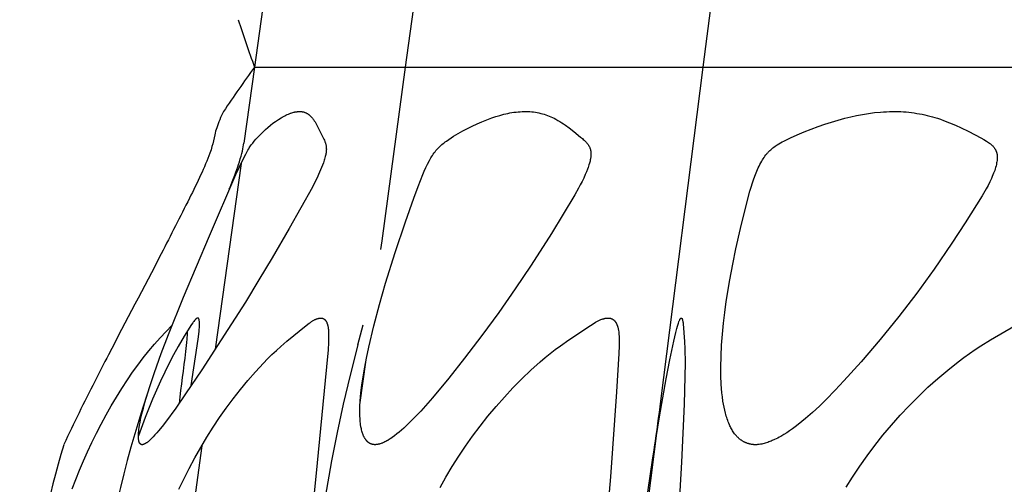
# Model space of a CAD drawing. Header units: millimetres. Extents: x 1250 to 1725, y 0 to 1655.
# Tile 220 of 256: x 1291 to 1328, y 1554 to 1572. Entities that reach past the tile are written whole.
import ezdxf

# ---------------------------------------------------------------- set-up
doc = ezdxf.new("R2010")
doc.units = ezdxf.units.MM
doc.header["$MEASUREMENT"] = 0
doc.layers.add('Crea2D$visibili$tangenti', color=7, linetype='Continuous', true_color=0x000000)

msp = doc.modelspace()

# ---------------------------------------------------------------- linework, layer by layer
at = {"layer": 'Crea2D$visibili$tangenti'}
for p, q in [((1316.8, 1569.947), (1318.346, 1582.164)), ((1305.565, 1569.947), (1306.439, 1576.431)), ((1300.258, 1572.804), (1299.86, 1569.947)), ((1299.86, 1569.947), (1299.461, 1567.076)), ((1299.86, 1569.947), (1305.565, 1569.947)), ((1304.68, 1563.385), (1305.565, 1569.947)), ((1305.565, 1569.947), (1316.8, 1569.947)), ((1315.204, 1557.335), (1316.8, 1569.947)), ((1316.8, 1569.947), (1333.225, 1569.947)), ((1299.354, 1566.307), (1298.378, 1559.291)), ((1304.629, 1563.058), (1304.68, 1563.385)), ((1303.762, 1559.457), (1303.964, 1560.216)), ((1303.843, 1557.187), (1304.073, 1558.892)), ((1313.3, 1542.295), (1315.076, 1556.326)), ((1297.871, 1555.645), (1296.107, 1542.968))]:
    msp.add_line(p, q, dxfattribs=at)
for points in [[(1295.619, 1555.685), (1295.618, 1555.685), (1295.616, 1555.685), (1295.614, 1555.685), (1295.612, 1555.685), (1295.611, 1555.686), (1295.609, 1555.686), (1295.608, 1555.686), (1295.606, 1555.686), (1295.604, 1555.686), (1295.603, 1555.687), (1295.601, 1555.687), (1295.599, 1555.687), (1295.598, 1555.688), (1295.596, 1555.688), (1295.595, 1555.688), (1295.593, 1555.689), (1295.592, 1555.689), (1295.59, 1555.69), (1295.589, 1555.69), (1295.587, 1555.691), (1295.584, 1555.692), (1295.581, 1555.693), (1295.578, 1555.695), (1295.575, 1555.696), (1295.573, 1555.698), (1295.57, 1555.699), (1295.567, 1555.701), (1295.564, 1555.703), (1295.562, 1555.705), (1295.559, 1555.707), (1295.557, 1555.709), (1295.554, 1555.711), (1295.552, 1555.713), (1295.549, 1555.715), (1295.547, 1555.718), (1295.545, 1555.72), (1295.543, 1555.722), (1295.54, 1555.725), (1295.538, 1555.727), (1295.536, 1555.73), (1295.534, 1555.732), (1295.532, 1555.735), (1295.529, 1555.739), (1295.527, 1555.742), (1295.524, 1555.746), (1295.522, 1555.75), (1295.519, 1555.754), (1295.517, 1555.759), (1295.515, 1555.763), (1295.513, 1555.767), (1295.511, 1555.771), (1295.509, 1555.776), (1295.507, 1555.78), (1295.505, 1555.784), (1295.503, 1555.789), (1295.502, 1555.793), (1295.499, 1555.802), (1295.496, 1555.811), (1295.494, 1555.821), (1295.492, 1555.83), (1295.49, 1555.839), (1295.488, 1555.849), (1295.487, 1555.858), (1295.484, 1555.877), (1295.481, 1555.906), (1295.479, 1555.934), (1295.477, 1555.963), (1295.477, 1555.991), (1295.477, 1556.019), (1295.477, 1556.048), (1295.48, 1556.104), (1295.483, 1556.144), (1295.487, 1556.183), (1295.496, 1556.262), (1295.507, 1556.341), (1295.52, 1556.42), (1295.54, 1556.529), (1295.562, 1556.637), (1295.61, 1556.852), (1295.664, 1557.066), (1295.723, 1557.279), (1295.896, 1557.85), (1296.084, 1558.416), (1296.341, 1559.132), (1296.611, 1559.842), (1297.179, 1561.253), (1298.155, 1563.575), (1299.159, 1565.885), (1299.293, 1566.178), (1299.433, 1566.467), (1299.532, 1566.664), (1299.584, 1566.761), (1299.612, 1566.809), (1299.64, 1566.856), (1299.664, 1566.894), (1299.689, 1566.932), (1299.74, 1567.007), (1299.794, 1567.079), (1299.85, 1567.15), (1299.908, 1567.22), (1299.968, 1567.288), (1300.03, 1567.354), (1300.093, 1567.419), (1300.181, 1567.506), (1300.272, 1567.59), (1300.365, 1567.671), (1300.46, 1567.749), (1300.558, 1567.824), (1300.657, 1567.896), (1300.76, 1567.965), (1300.864, 1568.03), (1300.909, 1568.056), (1300.955, 1568.082), (1301, 1568.106), (1301.047, 1568.13), (1301.094, 1568.152), (1301.141, 1568.173), (1301.189, 1568.193), (1301.214, 1568.202), (1301.238, 1568.211), (1301.275, 1568.223), (1301.313, 1568.234), (1301.35, 1568.243), (1301.369, 1568.248), (1301.388, 1568.252), (1301.407, 1568.255), (1301.426, 1568.259), (1301.446, 1568.262), (1301.465, 1568.264), (1301.484, 1568.266), (1301.503, 1568.268), (1301.523, 1568.269), (1301.542, 1568.269), (1301.56, 1568.269), (1301.578, 1568.269), (1301.595, 1568.269), (1301.612, 1568.268), (1301.629, 1568.267), (1301.646, 1568.265), (1301.663, 1568.263), (1301.68, 1568.26), (1301.697, 1568.256), (1301.714, 1568.252), (1301.73, 1568.247), (1301.747, 1568.242), (1301.763, 1568.237), (1301.779, 1568.231), (1301.795, 1568.224), (1301.811, 1568.217), (1301.826, 1568.209), (1301.841, 1568.201), (1301.856, 1568.192), (1301.871, 1568.183), (1301.886, 1568.173), (1301.9, 1568.163), (1301.914, 1568.152), (1301.928, 1568.141), (1301.941, 1568.13), (1301.955, 1568.118), (1301.967, 1568.106), (1301.98, 1568.093), (1301.992, 1568.081), (1302.005, 1568.068), (1302.016, 1568.054), (1302.028, 1568.041), (1302.051, 1568.014), (1302.068, 1567.991), (1302.084, 1567.969), (1302.101, 1567.946), (1302.116, 1567.923), (1302.147, 1567.875), (1302.175, 1567.827), (1302.203, 1567.778), (1302.281, 1567.629), (1302.433, 1567.325), (1302.48, 1567.222), (1302.497, 1567.183), (1302.514, 1567.143), (1302.521, 1567.122), (1302.529, 1567.102), (1302.536, 1567.082), (1302.542, 1567.061), (1302.549, 1567.036), (1302.555, 1567.011), (1302.56, 1566.985), (1302.564, 1566.959), (1302.568, 1566.934), (1302.569, 1566.921), (1302.57, 1566.908), (1302.571, 1566.895), (1302.572, 1566.882), (1302.572, 1566.869), (1302.573, 1566.856), (1302.573, 1566.841), (1302.572, 1566.825), (1302.572, 1566.81), (1302.571, 1566.795), (1302.568, 1566.765), (1302.564, 1566.734), (1302.56, 1566.704), (1302.554, 1566.674), (1302.548, 1566.644), (1302.542, 1566.614), (1302.531, 1566.567), (1302.518, 1566.52), (1302.505, 1566.473), (1302.491, 1566.427), (1302.46, 1566.334), (1302.427, 1566.243), (1302.391, 1566.152), (1302.276, 1565.885), (1302.221, 1565.765), (1302.165, 1565.647), (1302.046, 1565.414), (1301.169, 1563.846), (1300.53, 1562.744), (1300.029, 1561.907), (1299.517, 1561.075), (1298.468, 1559.428), (1297.868, 1558.517), (1297.259, 1557.612), (1296.886, 1557.071), (1296.498, 1556.54), (1296.371, 1556.375), (1296.24, 1556.214), (1296.172, 1556.134), (1296.103, 1556.057), (1296.032, 1555.98), (1295.959, 1555.906), (1295.913, 1555.861), (1295.89, 1555.84), (1295.866, 1555.819), (1295.841, 1555.798), (1295.816, 1555.778), (1295.803, 1555.769), (1295.79, 1555.759), (1295.776, 1555.75), (1295.763, 1555.742), (1295.746, 1555.732), (1295.738, 1555.727), (1295.729, 1555.722), (1295.72, 1555.717), (1295.712, 1555.713), (1295.703, 1555.709), (1295.694, 1555.705), (1295.685, 1555.701), (1295.676, 1555.698), (1295.667, 1555.695), (1295.662, 1555.694), (1295.657, 1555.692), (1295.653, 1555.691), (1295.648, 1555.69), (1295.643, 1555.689), (1295.638, 1555.688), (1295.634, 1555.687), (1295.629, 1555.687), (1295.624, 1555.686)], [(1304.414, 1555.685), (1304.402, 1555.686), (1304.389, 1555.687), (1304.377, 1555.688), (1304.364, 1555.689), (1304.352, 1555.691), (1304.339, 1555.693), (1304.327, 1555.696), (1304.314, 1555.699), (1304.302, 1555.702), (1304.29, 1555.705), (1304.278, 1555.709), (1304.266, 1555.713), (1304.254, 1555.718), (1304.242, 1555.723), (1304.231, 1555.728), (1304.219, 1555.734), (1304.213, 1555.737), (1304.207, 1555.74), (1304.196, 1555.747), (1304.184, 1555.755), (1304.173, 1555.762), (1304.162, 1555.77), (1304.152, 1555.779), (1304.141, 1555.787), (1304.131, 1555.796), (1304.121, 1555.806), (1304.111, 1555.815), (1304.102, 1555.825), (1304.093, 1555.835), (1304.084, 1555.845), (1304.075, 1555.856), (1304.066, 1555.867), (1304.058, 1555.877), (1304.048, 1555.891), (1304.038, 1555.906), (1304.029, 1555.92), (1304.02, 1555.935), (1304.011, 1555.949), (1304.003, 1555.964), (1303.995, 1555.98), (1303.987, 1555.995), (1303.98, 1556.01), (1303.973, 1556.026), (1303.966, 1556.042), (1303.959, 1556.058), (1303.947, 1556.09), (1303.936, 1556.123), (1303.924, 1556.162), (1303.913, 1556.201), (1303.903, 1556.241), (1303.894, 1556.281), (1303.886, 1556.321), (1303.879, 1556.362), (1303.867, 1556.443), (1303.86, 1556.499), (1303.854, 1556.554), (1303.845, 1556.666), (1303.839, 1556.778), (1303.836, 1556.89), (1303.837, 1557.002), (1303.84, 1557.114), (1303.852, 1557.338), (1303.864, 1557.49), (1303.878, 1557.642), (1303.915, 1557.946), (1303.959, 1558.248), (1304.01, 1558.549), (1304.088, 1558.958), (1304.173, 1559.366), (1304.364, 1560.177), (1304.578, 1560.982), (1304.811, 1561.782), (1305.177, 1562.946), (1305.561, 1564.104), (1305.871, 1565), (1306.035, 1565.444), (1306.21, 1565.885), (1306.269, 1566.021), (1306.331, 1566.155), (1306.396, 1566.287), (1306.465, 1566.417), (1306.52, 1566.515), (1306.549, 1566.563), (1306.579, 1566.611), (1306.61, 1566.658), (1306.641, 1566.705), (1306.675, 1566.75), (1306.709, 1566.794), (1306.744, 1566.835), (1306.78, 1566.875), (1306.817, 1566.913), (1306.856, 1566.951), (1306.895, 1566.987), (1306.936, 1567.023), (1306.977, 1567.057), (1307.02, 1567.091), (1307.063, 1567.123), (1307.106, 1567.155), (1307.196, 1567.217), (1307.287, 1567.277), (1307.379, 1567.334), (1307.551, 1567.438), (1307.726, 1567.537), (1307.903, 1567.632), (1308.082, 1567.722), (1308.264, 1567.806), (1308.448, 1567.886), (1308.634, 1567.96), (1308.822, 1568.029), (1308.971, 1568.079), (1309.121, 1568.124), (1309.273, 1568.165), (1309.349, 1568.183), (1309.426, 1568.2), (1309.503, 1568.215), (1309.58, 1568.229), (1309.657, 1568.24), (1309.735, 1568.25), (1309.812, 1568.258), (1309.89, 1568.264), (1309.969, 1568.268), (1310.047, 1568.269), (1310.083, 1568.269), (1310.118, 1568.269), (1310.188, 1568.268), (1310.257, 1568.265), (1310.326, 1568.259), (1310.396, 1568.252), (1310.465, 1568.242), (1310.533, 1568.231), (1310.601, 1568.217), (1310.669, 1568.201), (1310.734, 1568.184), (1310.797, 1568.165), (1310.861, 1568.144), (1310.924, 1568.121), (1310.986, 1568.097), (1311.047, 1568.071), (1311.108, 1568.043), (1311.168, 1568.014), (1311.242, 1567.975), (1311.316, 1567.934), (1311.388, 1567.891), (1311.459, 1567.846), (1311.529, 1567.8), (1311.599, 1567.753), (1311.735, 1567.654), (1311.921, 1567.51), (1312.171, 1567.306), (1312.238, 1567.248), (1312.271, 1567.218), (1312.303, 1567.188), (1312.335, 1567.157), (1312.366, 1567.125), (1312.389, 1567.099), (1312.412, 1567.073), (1312.423, 1567.059), (1312.434, 1567.046), (1312.444, 1567.032), (1312.455, 1567.018), (1312.465, 1567.004), (1312.474, 1566.989), (1312.483, 1566.975), (1312.492, 1566.96), (1312.5, 1566.945), (1312.508, 1566.93), (1312.515, 1566.914), (1312.519, 1566.906), (1312.522, 1566.898), (1312.527, 1566.884), (1312.532, 1566.87), (1312.537, 1566.855), (1312.541, 1566.841), (1312.545, 1566.826), (1312.549, 1566.811), (1312.552, 1566.796), (1312.554, 1566.781), (1312.557, 1566.765), (1312.559, 1566.75), (1312.56, 1566.735), (1312.561, 1566.719), (1312.562, 1566.704), (1312.563, 1566.688), (1312.563, 1566.673), (1312.563, 1566.657), (1312.563, 1566.635), (1312.562, 1566.614), (1312.56, 1566.592), (1312.558, 1566.57), (1312.556, 1566.548), (1312.553, 1566.527), (1312.55, 1566.505), (1312.546, 1566.484), (1312.538, 1566.441), (1312.528, 1566.399), (1312.517, 1566.356), (1312.506, 1566.314), (1312.489, 1566.259), (1312.472, 1566.205), (1312.454, 1566.15), (1312.434, 1566.096), (1312.393, 1565.99), (1312.348, 1565.885), (1312.289, 1565.753), (1312.227, 1565.624), (1312.162, 1565.496), (1312.093, 1565.37), (1311.951, 1565.12), (1311.068, 1563.665), (1310.308, 1562.471), (1309.704, 1561.571), (1309.082, 1560.684), (1308.442, 1559.81), (1307.786, 1558.948), (1307.193, 1558.198), (1306.582, 1557.462), (1306.135, 1556.955), (1305.904, 1556.709), (1305.665, 1556.47), (1305.499, 1556.313), (1305.414, 1556.237), (1305.327, 1556.163), (1305.239, 1556.091), (1305.148, 1556.022), (1305.056, 1555.956), (1305.008, 1555.924), (1304.96, 1555.893), (1304.891, 1555.85), (1304.855, 1555.829), (1304.819, 1555.81), (1304.783, 1555.791), (1304.746, 1555.773), (1304.709, 1555.757), (1304.69, 1555.749), (1304.671, 1555.742), (1304.64, 1555.73), (1304.608, 1555.72), (1304.593, 1555.716), (1304.577, 1555.711), (1304.561, 1555.707), (1304.545, 1555.703), (1304.528, 1555.7), (1304.512, 1555.697), (1304.496, 1555.694), (1304.48, 1555.691), (1304.463, 1555.689), (1304.447, 1555.688), (1304.43, 1555.686)], [(1318.775, 1555.685), (1318.756, 1555.685), (1318.736, 1555.686), (1318.717, 1555.687), (1318.698, 1555.688), (1318.678, 1555.69), (1318.659, 1555.692), (1318.64, 1555.695), (1318.621, 1555.698), (1318.602, 1555.701), (1318.583, 1555.705), (1318.564, 1555.709), (1318.545, 1555.714), (1318.526, 1555.719), (1318.508, 1555.725), (1318.489, 1555.731), (1318.471, 1555.737), (1318.452, 1555.744), (1318.434, 1555.751), (1318.416, 1555.758), (1318.398, 1555.766), (1318.381, 1555.774), (1318.363, 1555.782), (1318.346, 1555.791), (1318.328, 1555.8), (1318.311, 1555.81), (1318.295, 1555.82), (1318.278, 1555.83), (1318.262, 1555.84), (1318.245, 1555.851), (1318.23, 1555.862), (1318.214, 1555.873), (1318.198, 1555.885), (1318.181, 1555.898), (1318.165, 1555.912), (1318.148, 1555.926), (1318.132, 1555.941), (1318.116, 1555.955), (1318.101, 1555.97), (1318.086, 1555.986), (1318.071, 1556.001), (1318.056, 1556.017), (1318.042, 1556.034), (1318.028, 1556.05), (1318.014, 1556.067), (1317.987, 1556.101), (1317.962, 1556.136), (1317.937, 1556.172), (1317.913, 1556.209), (1317.891, 1556.246), (1317.869, 1556.285), (1317.848, 1556.323), (1317.828, 1556.362), (1317.809, 1556.402), (1317.791, 1556.442), (1317.768, 1556.495), (1317.746, 1556.549), (1317.725, 1556.603), (1317.706, 1556.658), (1317.688, 1556.712), (1317.671, 1556.768), (1317.654, 1556.823), (1317.639, 1556.879), (1317.612, 1556.991), (1317.588, 1557.105), (1317.567, 1557.219), (1317.548, 1557.333), (1317.526, 1557.492), (1317.508, 1557.651), (1317.494, 1557.81), (1317.483, 1557.97), (1317.47, 1558.29), (1317.467, 1558.611), (1317.474, 1559.027), (1317.493, 1559.443), (1317.524, 1559.857), (1317.564, 1560.271), (1317.613, 1560.684), (1317.67, 1561.097), (1317.805, 1561.918), (1317.916, 1562.503), (1318.037, 1563.085), (1318.212, 1563.853), (1318.398, 1564.619), (1318.564, 1565.258), (1318.611, 1565.416), (1318.66, 1565.573), (1318.714, 1565.73), (1318.772, 1565.885), (1318.824, 1566.015), (1318.852, 1566.08), (1318.881, 1566.144), (1318.912, 1566.207), (1318.943, 1566.269), (1318.976, 1566.331), (1319.011, 1566.393), (1319.04, 1566.441), (1319.07, 1566.489), (1319.101, 1566.537), (1319.133, 1566.583), (1319.167, 1566.628), (1319.202, 1566.673), (1319.22, 1566.694), (1319.239, 1566.715), (1319.257, 1566.736), (1319.277, 1566.757), (1319.295, 1566.775), (1319.313, 1566.794), (1319.351, 1566.829), (1319.39, 1566.863), (1319.429, 1566.896), (1319.47, 1566.928), (1319.512, 1566.958), (1319.555, 1566.988), (1319.598, 1567.017), (1319.657, 1567.053), (1319.718, 1567.089), (1319.779, 1567.122), (1319.841, 1567.155), (1319.966, 1567.217), (1320.093, 1567.276), (1320.353, 1567.391), (1320.615, 1567.501), (1320.879, 1567.605), (1321.146, 1567.704), (1321.394, 1567.79), (1321.644, 1567.87), (1321.895, 1567.945), (1322.149, 1568.014), (1322.37, 1568.068), (1322.592, 1568.118), (1322.816, 1568.161), (1323.04, 1568.197), (1323.266, 1568.227), (1323.492, 1568.249), (1323.606, 1568.258), (1323.72, 1568.264), (1323.833, 1568.268), (1323.947, 1568.269), (1323.999, 1568.269), (1324.051, 1568.269), (1324.154, 1568.268), (1324.257, 1568.265), (1324.36, 1568.259), (1324.463, 1568.252), (1324.566, 1568.242), (1324.669, 1568.231), (1324.771, 1568.217), (1324.873, 1568.201), (1324.971, 1568.184), (1325.069, 1568.165), (1325.166, 1568.144), (1325.263, 1568.122), (1325.359, 1568.097), (1325.455, 1568.071), (1325.551, 1568.043), (1325.646, 1568.014), (1325.761, 1567.976), (1325.875, 1567.935), (1326.101, 1567.848), (1326.324, 1567.754), (1326.544, 1567.654), (1326.81, 1567.526), (1327.073, 1567.391), (1327.286, 1567.275), (1327.392, 1567.214), (1327.496, 1567.15), (1327.535, 1567.125), (1327.573, 1567.099), (1327.611, 1567.073), (1327.629, 1567.059), (1327.647, 1567.045), (1327.665, 1567.031), (1327.682, 1567.016), (1327.699, 1567.001), (1327.716, 1566.985), (1327.732, 1566.969), (1327.747, 1566.952), (1327.762, 1566.935), (1327.769, 1566.927), (1327.776, 1566.918), (1327.786, 1566.905), (1327.796, 1566.891), (1327.805, 1566.877), (1327.815, 1566.863), (1327.823, 1566.849), (1327.831, 1566.834), (1327.839, 1566.819), (1327.847, 1566.804), (1327.854, 1566.789), (1327.86, 1566.774), (1327.866, 1566.758), (1327.872, 1566.743), (1327.877, 1566.727), (1327.882, 1566.711), (1327.886, 1566.695), (1327.89, 1566.679), (1327.892, 1566.668), (1327.894, 1566.657), (1327.896, 1566.646), (1327.898, 1566.635), (1327.899, 1566.624), (1327.901, 1566.614), (1327.902, 1566.592), (1327.904, 1566.57), (1327.904, 1566.548), (1327.904, 1566.526), (1327.903, 1566.503), (1327.902, 1566.481), (1327.9, 1566.459), (1327.898, 1566.437), (1327.895, 1566.415), (1327.889, 1566.371), (1327.881, 1566.327), (1327.869, 1566.27), (1327.856, 1566.214), (1327.841, 1566.158), (1327.825, 1566.103), (1327.807, 1566.048), (1327.787, 1565.993), (1327.767, 1565.939), (1327.716, 1565.815), (1327.686, 1565.746), (1327.623, 1565.611), (1327.555, 1565.477), (1327.484, 1565.346), (1327.333, 1565.087), (1326.691, 1564.062), (1326.194, 1563.299), (1325.524, 1562.314), (1324.87, 1561.41), (1324.191, 1560.525), (1323.487, 1559.659), (1322.761, 1558.811), (1322.114, 1558.092), (1321.781, 1557.741), (1321.442, 1557.396), (1321.187, 1557.147), (1320.926, 1556.905), (1320.658, 1556.67), (1320.521, 1556.556), (1320.381, 1556.444), (1320.277, 1556.364), (1320.171, 1556.286), (1320.064, 1556.21), (1319.954, 1556.137), (1319.843, 1556.067), (1319.73, 1556), (1319.672, 1555.968), (1319.614, 1555.937), (1319.556, 1555.908), (1319.496, 1555.879), (1319.411, 1555.84), (1319.367, 1555.822), (1319.323, 1555.805), (1319.279, 1555.788), (1319.235, 1555.772), (1319.19, 1555.758), (1319.145, 1555.744), (1319.1, 1555.732), (1319.054, 1555.721), (1319.009, 1555.711), (1318.962, 1555.703), (1318.916, 1555.696), (1318.869, 1555.691), (1318.846, 1555.689), (1318.822, 1555.687), (1318.799, 1555.686)]]:
    msp.add_lwpolyline(points, close=True, dxfattribs=at)
for points in [[(1297.468, 1557.919), (1297.731, 1559.672), (1297.766, 1559.961), (1297.774, 1560.055), (1297.778, 1560.102), (1297.781, 1560.149), (1297.782, 1560.196), (1297.783, 1560.243), (1297.782, 1560.29), (1297.781, 1560.314), (1297.779, 1560.337), (1297.777, 1560.361), (1297.776, 1560.373), (1297.775, 1560.379), (1297.774, 1560.384), (1297.773, 1560.39), (1297.772, 1560.396), (1297.77, 1560.402), (1297.769, 1560.407), (1297.767, 1560.413), (1297.765, 1560.419), (1297.763, 1560.424), (1297.761, 1560.43), (1297.76, 1560.433), (1297.758, 1560.437), (1297.757, 1560.44), (1297.756, 1560.441), (1297.755, 1560.443), (1297.754, 1560.445), (1297.753, 1560.446), (1297.752, 1560.448), (1297.751, 1560.449), (1297.75, 1560.451), (1297.749, 1560.452), (1297.748, 1560.453), (1297.747, 1560.455), (1297.746, 1560.456), (1297.745, 1560.457), (1297.744, 1560.458), (1297.743, 1560.459), (1297.743, 1560.46), (1297.742, 1560.46), (1297.741, 1560.461), (1297.741, 1560.461), (1297.74, 1560.462), (1297.739, 1560.462), (1297.739, 1560.463), (1297.738, 1560.463), (1297.737, 1560.464), (1297.736, 1560.464), (1297.736, 1560.465), (1297.735, 1560.465), (1297.734, 1560.466), (1297.733, 1560.466), (1297.733, 1560.466), (1297.732, 1560.467), (1297.731, 1560.467), (1297.73, 1560.468), (1297.729, 1560.468), (1297.729, 1560.468), (1297.728, 1560.469), (1297.727, 1560.469), (1297.726, 1560.469), (1297.725, 1560.469), (1297.724, 1560.47), (1297.723, 1560.47), (1297.721, 1560.47), (1297.719, 1560.47), (1297.718, 1560.47), (1297.716, 1560.47), (1297.714, 1560.47), (1297.713, 1560.47), (1297.711, 1560.47), (1297.71, 1560.47), (1297.708, 1560.47), (1297.707, 1560.469), (1297.705, 1560.469), (1297.704, 1560.469), (1297.702, 1560.468), (1297.701, 1560.468), (1297.699, 1560.467), (1297.698, 1560.467), (1297.696, 1560.466), (1297.695, 1560.466), (1297.693, 1560.465), (1297.692, 1560.464), (1297.69, 1560.464), (1297.688, 1560.462), (1297.685, 1560.461), (1297.682, 1560.459), (1297.679, 1560.458), (1297.677, 1560.456), (1297.672, 1560.453), (1297.668, 1560.45), (1297.664, 1560.447), (1297.66, 1560.444), (1297.656, 1560.441), (1297.652, 1560.438), (1297.649, 1560.434), (1297.645, 1560.431), (1297.638, 1560.424), (1297.631, 1560.417), (1297.617, 1560.402), (1297.605, 1560.388), (1297.593, 1560.374), (1297.57, 1560.345), (1297.548, 1560.315), (1297.526, 1560.285), (1297.486, 1560.223), (1297.209, 1559.781), (1296.979, 1559.397), (1296.804, 1559.08), (1296.637, 1558.759), (1296.472, 1558.425), (1296.313, 1558.088), (1296.013, 1557.407), (1295.735, 1556.716), (1295.477, 1556.018)], [(1297.008, 1554.003), (1297.187, 1554.383), (1297.392, 1554.788), (1297.607, 1555.188), (1297.832, 1555.582), (1298.066, 1555.972), (1298.301, 1556.343), (1298.544, 1556.71), (1298.796, 1557.07), (1299.057, 1557.424), (1299.328, 1557.77), (1299.607, 1558.109), (1299.897, 1558.44), (1300.196, 1558.762), (1300.356, 1558.926), (1300.519, 1559.087), (1300.685, 1559.245), (1300.854, 1559.4), (1301.087, 1559.601), (1301.807, 1560.182), (1301.927, 1560.275), (1301.969, 1560.305), (1302.011, 1560.334), (1302.032, 1560.348), (1302.053, 1560.361), (1302.075, 1560.374), (1302.098, 1560.386), (1302.12, 1560.398), (1302.143, 1560.41), (1302.157, 1560.416), (1302.172, 1560.423), (1302.186, 1560.429), (1302.201, 1560.435), (1302.215, 1560.44), (1302.23, 1560.445), (1302.245, 1560.45), (1302.26, 1560.454), (1302.275, 1560.458), (1302.29, 1560.461), (1302.306, 1560.464), (1302.313, 1560.465), (1302.321, 1560.466), (1302.329, 1560.467), (1302.336, 1560.468), (1302.344, 1560.469), (1302.352, 1560.469), (1302.359, 1560.47), (1302.367, 1560.47), (1302.375, 1560.47), (1302.383, 1560.47), (1302.385, 1560.47), (1302.388, 1560.469), (1302.391, 1560.469), (1302.394, 1560.469), (1302.397, 1560.469), (1302.4, 1560.468), (1302.403, 1560.468), (1302.406, 1560.468), (1302.408, 1560.467), (1302.411, 1560.467), (1302.417, 1560.466), (1302.422, 1560.464), (1302.428, 1560.463), (1302.433, 1560.461), (1302.438, 1560.459), (1302.444, 1560.457), (1302.449, 1560.455), (1302.454, 1560.453), (1302.459, 1560.45), (1302.464, 1560.447), (1302.469, 1560.445), (1302.474, 1560.442), (1302.478, 1560.439), (1302.483, 1560.436), (1302.488, 1560.432), (1302.492, 1560.429), (1302.496, 1560.425), (1302.501, 1560.422), (1302.505, 1560.418), (1302.509, 1560.414), (1302.513, 1560.41), (1302.517, 1560.406), (1302.521, 1560.402), (1302.525, 1560.398), (1302.529, 1560.394), (1302.533, 1560.39), (1302.536, 1560.385), (1302.541, 1560.379), (1302.546, 1560.373), (1302.551, 1560.367), (1302.555, 1560.361), (1302.559, 1560.354), (1302.563, 1560.348), (1302.567, 1560.341), (1302.571, 1560.335), (1302.575, 1560.328), (1302.578, 1560.321), (1302.582, 1560.314), (1302.585, 1560.308), (1302.591, 1560.294), (1302.597, 1560.279), (1302.603, 1560.265), (1302.608, 1560.25), (1302.612, 1560.235), (1302.617, 1560.22), (1302.621, 1560.205), (1302.624, 1560.19), (1302.631, 1560.16), (1302.635, 1560.139), (1302.639, 1560.118), (1302.645, 1560.076), (1302.65, 1560.034), (1302.653, 1559.992), (1302.656, 1559.95), (1302.658, 1559.908), (1302.659, 1559.823), (1302.658, 1559.686), (1302.653, 1559.548), (1302.635, 1559.273), (1302.578, 1558.625), (1302.173, 1554.482), (1301.994, 1552.73)], [(1306.87, 1554.065), (1307.09, 1554.461), (1307.326, 1554.858), (1307.573, 1555.248), (1307.83, 1555.631), (1308.097, 1556.008), (1308.381, 1556.389), (1308.675, 1556.762), (1308.979, 1557.128), (1309.293, 1557.485), (1309.617, 1557.833), (1309.95, 1558.171), (1310.294, 1558.499), (1310.648, 1558.816), (1310.833, 1558.974), (1311.021, 1559.128), (1311.212, 1559.278), (1311.407, 1559.423), (1311.729, 1559.648), (1312.54, 1560.192), (1312.683, 1560.282), (1312.732, 1560.311), (1312.781, 1560.338), (1312.831, 1560.364), (1312.857, 1560.376), (1312.882, 1560.387), (1312.908, 1560.399), (1312.934, 1560.409), (1312.97, 1560.423), (1312.988, 1560.429), (1313.007, 1560.435), (1313.025, 1560.441), (1313.044, 1560.446), (1313.062, 1560.451), (1313.081, 1560.455), (1313.1, 1560.459), (1313.119, 1560.462), (1313.137, 1560.465), (1313.156, 1560.467), (1313.175, 1560.469), (1313.194, 1560.47), (1313.214, 1560.47), (1313.223, 1560.47), (1313.233, 1560.47), (1313.24, 1560.469), (1313.247, 1560.469), (1313.255, 1560.468), (1313.262, 1560.468), (1313.269, 1560.467), (1313.277, 1560.465), (1313.284, 1560.464), (1313.291, 1560.462), (1313.298, 1560.461), (1313.305, 1560.459), (1313.312, 1560.457), (1313.319, 1560.454), (1313.326, 1560.452), (1313.333, 1560.449), (1313.34, 1560.446), (1313.346, 1560.443), (1313.353, 1560.44), (1313.36, 1560.437), (1313.366, 1560.434), (1313.373, 1560.43), (1313.379, 1560.426), (1313.385, 1560.422), (1313.391, 1560.418), (1313.398, 1560.414), (1313.404, 1560.41), (1313.409, 1560.406), (1313.415, 1560.401), (1313.421, 1560.397), (1313.427, 1560.392), (1313.432, 1560.387), (1313.438, 1560.382), (1313.443, 1560.377), (1313.449, 1560.371), (1313.455, 1560.365), (1313.461, 1560.359), (1313.466, 1560.352), (1313.472, 1560.345), (1313.477, 1560.339), (1313.483, 1560.332), (1313.488, 1560.325), (1313.493, 1560.318), (1313.497, 1560.311), (1313.502, 1560.304), (1313.507, 1560.296), (1313.511, 1560.289), (1313.515, 1560.282), (1313.524, 1560.266), (1313.531, 1560.251), (1313.539, 1560.235), (1313.546, 1560.219), (1313.552, 1560.203), (1313.558, 1560.186), (1313.564, 1560.17), (1313.569, 1560.153), (1313.574, 1560.137), (1313.581, 1560.114), (1313.586, 1560.092), (1313.592, 1560.069), (1313.596, 1560.046), (1313.601, 1560.024), (1313.605, 1560.001), (1313.611, 1559.955), (1313.617, 1559.909), (1313.621, 1559.863), (1313.627, 1559.771), (1313.632, 1559.647), (1313.634, 1559.522), (1313.633, 1559.424), (1313.621, 1559.129), (1313.531, 1557.679), (1313.297, 1554.475), (1313.152, 1552.721)], [(1314.649, 1553.462), (1314.893, 1555.104), (1315.156, 1556.742), (1315.406, 1558.173), (1315.543, 1558.886), (1315.689, 1559.597), (1315.762, 1559.92), (1315.803, 1560.08), (1315.826, 1560.16), (1315.85, 1560.239), (1315.864, 1560.281), (1315.879, 1560.322), (1315.887, 1560.343), (1315.895, 1560.363), (1315.904, 1560.383), (1315.913, 1560.402), (1315.92, 1560.415), (1315.923, 1560.421), (1315.927, 1560.427), (1315.93, 1560.433), (1315.934, 1560.439), (1315.936, 1560.442), (1315.938, 1560.445), (1315.94, 1560.448), (1315.943, 1560.45), (1315.945, 1560.453), (1315.946, 1560.455), (1315.948, 1560.456), (1315.949, 1560.458), (1315.951, 1560.459), (1315.952, 1560.461), (1315.953, 1560.461), (1315.954, 1560.462), (1315.954, 1560.463), (1315.955, 1560.463), (1315.956, 1560.464), (1315.957, 1560.464), (1315.958, 1560.465), (1315.959, 1560.465), (1315.959, 1560.466), (1315.96, 1560.466), (1315.961, 1560.467), (1315.962, 1560.467), (1315.963, 1560.468), (1315.964, 1560.468), (1315.965, 1560.469), (1315.966, 1560.469), (1315.967, 1560.469), (1315.968, 1560.47), (1315.968, 1560.47), (1315.968, 1560.47), (1315.969, 1560.47), (1315.969, 1560.47), (1315.969, 1560.47), (1315.97, 1560.47), (1315.97, 1560.47), (1315.971, 1560.47), (1315.971, 1560.47), (1315.971, 1560.47), (1315.972, 1560.47), (1315.972, 1560.47), (1315.973, 1560.47), (1315.973, 1560.47), (1315.973, 1560.47), (1315.974, 1560.47), (1315.974, 1560.47), (1315.974, 1560.47), (1315.975, 1560.47), (1315.975, 1560.47), (1315.976, 1560.47), (1315.976, 1560.47), (1315.976, 1560.47), (1315.977, 1560.47), (1315.977, 1560.47), (1315.978, 1560.47), (1315.978, 1560.47), (1315.978, 1560.47), (1315.979, 1560.469), (1315.98, 1560.469), (1315.981, 1560.469), (1315.981, 1560.469), (1315.982, 1560.468), (1315.983, 1560.468), (1315.983, 1560.467), (1315.984, 1560.467), (1315.985, 1560.467), (1315.986, 1560.466), (1315.986, 1560.466), (1315.987, 1560.465), (1315.988, 1560.465), (1315.988, 1560.464), (1315.989, 1560.464), (1315.989, 1560.463), (1315.99, 1560.463), (1315.991, 1560.462), (1315.992, 1560.461), (1315.993, 1560.461), (1315.993, 1560.46), (1315.994, 1560.459), (1315.995, 1560.458), (1315.996, 1560.457), (1315.997, 1560.456), (1315.997, 1560.455), (1315.998, 1560.454), (1315.999, 1560.453), (1316, 1560.452), (1316, 1560.451), (1316.001, 1560.45), (1316.001, 1560.449), (1316.003, 1560.446), (1316.004, 1560.444), (1316.005, 1560.442), (1316.006, 1560.44), (1316.007, 1560.437), (1316.008, 1560.432), (1316.01, 1560.428), (1316.013, 1560.419), (1316.016, 1560.41), (1316.02, 1560.392), (1316.025, 1560.375), (1316.029, 1560.357), (1316.032, 1560.339), (1316.035, 1560.321), (1316.039, 1560.284), (1316.043, 1560.251), (1316.089, 1559.582), (1316.103, 1559.303), (1316.115, 1558.78), (1316.112, 1558.257), (1316.08, 1557.212), (1315.987, 1555.025), (1315.862, 1552.839)], [(1292.975, 1554.016), (1293.111, 1554.371), (1293.253, 1554.723), (1293.402, 1555.072), (1293.557, 1555.419), (1293.721, 1555.772), (1293.893, 1556.121), (1294.07, 1556.467), (1294.255, 1556.81), (1294.446, 1557.148), (1294.644, 1557.483), (1294.849, 1557.814), (1295.061, 1558.14), (1295.252, 1558.421), (1295.449, 1558.696), (1295.653, 1558.967), (1295.865, 1559.231), (1296.08, 1559.481), (1296.301, 1559.725), (1296.753, 1560.204)], [(1322.202, 1554.077), (1322.439, 1554.461), (1322.709, 1554.869), (1322.991, 1555.268), (1323.285, 1555.66), (1323.589, 1556.043), (1323.908, 1556.424), (1324.238, 1556.796), (1324.577, 1557.159), (1324.927, 1557.512), (1325.286, 1557.855), (1325.656, 1558.187), (1326.036, 1558.507), (1326.426, 1558.816), (1326.636, 1558.974), (1326.85, 1559.128), (1327.066, 1559.278), (1327.286, 1559.422), (1327.652, 1559.649), (1328.578, 1560.194)], [(1303.763, 1559.457), (1303.468, 1558.314), (1303.205, 1557.211), (1302.976, 1556.147), (1302.767, 1555.079), (1302.529, 1553.701), (1302.317, 1552.318), (1302.125, 1550.932), (1301.946, 1549.545), (1301.943, 1549.524), (1301.745, 1547.87), (1301.579, 1546.351), (1301.446, 1544.987), (1301.333, 1543.62), (1301.263, 1542.579), (1301.206, 1541.537), (1301.029, 1537.335), (1301.018, 1537.153), (1301.015, 1537.111), (1301.012, 1537.09), (1301.01, 1537.07)]]:
    msp.add_lwpolyline(points, dxfattribs=at)
for centre, radius, start, end in [((1352.683, 1589.287), 56.252, 198.1779, 200.1099), ((1345.311, 1536.984), 56.146, 144.0485, 146.1358), ((1337.726, 1543.681), 44.167, 161.6409, 183.3344), ((1222.397, 1569.28), 93.573, 351.59643, 352.66624), ((1330.945, 1544.279), 39.951, 163.4101, 180.9855)]:
    msp.add_arc(centre, radius, start, end, dxfattribs=at)
for points, knots in [([(1298.69, 1568.269), (1298.64, 1568.168), (1298.546, 1567.966), (1298.437, 1567.672), (1298.336, 1567.333), (1298.281, 1567.006), (1298.113, 1566.499), (1297.956, 1566.153), (1297.834, 1565.885), (1297.7, 1565.584), (1297.199, 1564.59), (1296.049, 1562.314), (1294.832, 1560.02), (1293.591, 1557.625), (1293.037, 1556.494), (1292.661, 1555.694)], [0, 0, 0, 0, 0.339981, 0.66639, 0.940381, 1.400414, 1.657469, 2.540551, 2.540551, 2.540551, 3.528246, 5.877878, 10.192134, 11.319743, 13.969889, 13.969889, 13.969889, 13.969889]), ([(1298.909, 1565.341), (1298.928, 1565.389), (1298.947, 1565.435), (1299.113, 1565.848), (1299.216, 1566.133), (1299.388, 1566.677), (1299.437, 1566.904), (1299.461, 1567.076)], [44.416865, 44.416865, 44.416865, 44.416865, 44.751719, 44.751719, 47.456772, 47.456772, 51.139397, 51.139397, 51.139397, 51.139397]), ([(1297.32, 1559.959), (1297.318, 1559.861), (1297.3, 1559.608), (1297.2, 1558.703), (1297.089, 1557.9), (1297.01, 1557.248)], [0, 0, 0, 0, 0.294254, 0.761068, 2.728721, 2.728721, 2.728721, 2.728721])]:
    msp.add_open_spline(points, degree=3, knots=knots, dxfattribs=at)

doc.saveas('drawing.dxf')
